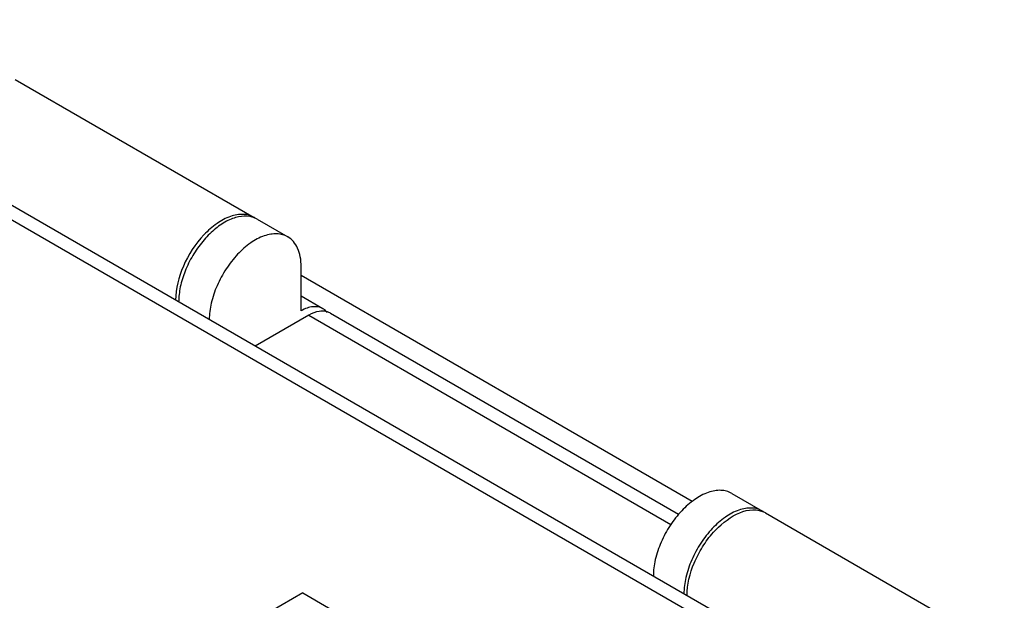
# Paper-space layout '61767N-2-A-2_1_1' of a CAD drawing. Header units: millimetres. Extents: x 0 to 594, y 1 to 420.
# Tile 71 of 222: x 288.02 to 301.66, y 111.41 to 119.44. Entities that reach past the tile are written whole.
import ezdxf

# ---------------------------------------------------------------- set-up
doc = ezdxf.new("R2010")
doc.units = ezdxf.units.MM
doc.header["$LTSCALE"] = 32.67
for name, color, linetype in [('61752N-0_DXF_CONTINUOUS_LINE', 7, 'CONTINUOUS'), ('61779N-0_DXF_CONTINUOUS_LINE', 7, 'CONTINUOUS'), ('61852N-1_DXF_CONTINUOUS_LINE', 7, 'CONTINUOUS'), ('61853N-8_DXF_CONTINUOUS_LINE', 7, 'CONTINUOUS'), ('U1-PXC_18472DXF_CONTINUOUS_LINE', 7, 'CONTINUOUS')]:
    doc.layers.add(name, color=color, linetype=linetype)

psp = doc.layouts.new('61767N-2-A-2_1_1')

# ---------------------------------------------------------------- linework, layer by layer
at = {"layer": '61752N-0_DXF_CONTINUOUS_LINE', "color": 7, "linetype": 'Continuous'}
for p, q in [((291.3105, 116.6832), (291.7348, 116.4382)), ((291.9212, 115.4138), (291.9212, 116.0262)), ((292.2212, 115.4436), (291.9212, 115.6168)), ((297.8867, 112.8865), (298.3109, 112.6416))]:
    psp.add_line(p, q, dxfattribs=at)
for centre, radius, start, end in [((291.1527, 116.4018), 0.323, 72.20576, 80.03442), ((291.157, 116.4154), 0.3087, 66.68756, 72.19506), ((291.1598, 116.4219), 0.3016, 60.0107, 66.67626), ((298.1605, 112.381), 0.3009, 55.01031, 59.99661)]:
    psp.add_arc(centre, radius, start, end, dxfattribs=at)
for points, knots in [([(291.2086, 116.7199), (291.1581, 116.7288), (291.0756, 116.7245), (290.969, 116.6927), (290.8518, 116.6391), (290.7072, 116.5373), (290.5503, 116.376), (290.4146, 116.1825), (290.3094, 115.9698), (290.2419, 115.7527), (290.2242, 115.6062), (290.2242, 115.5363)], [0, 0, 0, 0, 0.0913956, 0.1426615, 0.1979729, 0.3200977, 0.4548955, 0.596856, 0.7393434, 0.8756438, 1, 1, 1, 1]), ([(291.7348, 116.4382), (291.7126, 116.451), (291.6637, 116.4714), (291.583, 116.4832), (291.4963, 116.4768), (291.3703, 116.4433), (291.2092, 116.3552), (291.0313, 116.1977), (290.874, 115.9963), (290.7503, 115.7675), (290.6699, 115.53), (290.6484, 115.3683), (290.6484, 115.2914)], [0, 0, 0, 0, 0.0428601, 0.0874896, 0.1353235, 0.1872882, 0.3045532, 0.4382239, 0.5825704, 0.7297262, 0.8713194, 1, 1, 1, 1]), ([(291.9212, 116.0262), (291.9212, 116.0718), (291.9143, 116.1586), (291.8792, 116.2777), (291.8201, 116.3744), (291.7645, 116.4211), (291.7348, 116.4382)], [0, 0, 0, 0, 0.2897993, 0.5490493, 0.7822283, 1, 1, 1, 1]), ([(292.2212, 115.4436), (292.2014, 115.455), (292.1559, 115.4715), (292.0804, 115.4734), (291.9999, 115.454), (291.9476, 115.429), (291.9212, 115.4138)], [0, 0, 0, 0, 0.2177731, 0.4509527, 0.710202, 1, 1, 1, 1]), ([(292.2809, 115.3914), (292.2767, 115.3968), (292.2594, 115.4168), (292.2383, 115.4337), (292.2212, 115.4436)], [0, 0, 0, 0, 0.2558977, 1, 1, 1, 1]), ([(297.8867, 112.8865), (297.8645, 112.8993), (297.8156, 112.9197), (297.7348, 112.9315), (297.6481, 112.9251), (297.5222, 112.8916), (297.3611, 112.8035), (297.1832, 112.646), (297.0259, 112.4446), (296.9021, 112.2159), (296.8218, 111.9784), (296.8003, 111.8166), (296.8003, 111.7397)], [0, 0, 0, 0, 0.0428601, 0.0874895, 0.1353233, 0.1872878, 0.3045526, 0.4382231, 0.5825697, 0.7297258, 0.8713192, 1, 1, 1, 1]), ([(298.3109, 112.6416), (298.2887, 112.6544), (298.2398, 112.6747), (298.1591, 112.6866), (298.0724, 112.6802), (297.9464, 112.6467), (297.7854, 112.5586), (297.6074, 112.401), (297.4502, 112.1997), (297.3264, 111.9709), (297.2461, 111.7334), (297.2245, 111.5717), (297.2245, 111.4947)], [0, 0, 0, 0, 0.0428601, 0.0874896, 0.1353235, 0.1872882, 0.3045532, 0.4382239, 0.5825704, 0.7297262, 0.8713194, 1, 1, 1, 1])]:
    psp.add_open_spline(points, degree=3, knots=knots, dxfattribs=at)
at = {"layer": '61779N-0_DXF_CONTINUOUS_LINE', "color": 3, "linetype": 'Continuous'}
for p, q in [((292.0273, 115.3526), (291.2849, 114.924)), ((292.3273, 115.3823), (297.1502, 112.5979))]:
    psp.add_line(p, q, dxfattribs=at)
at = {"layer": '61779N-0_DXF_CONTINUOUS_LINE', "color": 9, "linetype": 'Continuous'}
psp.add_line((292.0273, 115.3526), (297.0432, 112.4567), dxfattribs=at)
at = {"layer": '61779N-0_DXF_CONTINUOUS_LINE', "color": 3, "linetype": 'Continuous'}
psp.add_open_spline([(292.2157, 115.4104), (292.2006, 115.4104), (292.1345, 115.4043), (292.0715, 115.3781), (292.0273, 115.3526)], degree=3, knots=[0, 0, 0, 0, 0.2273728, 1, 1, 1, 1], dxfattribs=at)
for points in [[(292.2852, 115.4006), (292.2628, 115.4074), (292.2391, 115.4105), (292.2157, 115.4104)], [(292.3273, 115.3823), (292.314, 115.39), (292.2998, 115.3961), (292.2852, 115.4006)]]:
    psp.add_open_spline(points, degree=3, dxfattribs=at)
at = {"layer": '61852N-1_DXF_CONTINUOUS_LINE', "color": 9, "linetype": 'Continuous'}
psp.add_line((299.2762, 110.1074), (283.1541, 119.4153), dxfattribs=at)
at = {"layer": '61852N-1_DXF_CONTINUOUS_LINE', "color": 7, "linetype": 'Continuous'}
psp.add_line((299.752, 110.0356), (283.4541, 119.445), dxfattribs=at)
at = {"layer": '61853N-8_DXF_CONTINUOUS_LINE', "color": 7, "linetype": 'Continuous'}
for p, q in [((287.9588, 118.6182), (291.2681, 116.7077)), ((297.3387, 112.776), (291.9212, 115.9037)), ((298.3534, 112.6171), (301.6626, 110.7065))]:
    psp.add_line(p, q, dxfattribs=at)
for centre, radius, start, end in [((291.1176, 116.4471), 0.3009, 57.29975, 60.01154), ((298.2021, 112.355), 0.3026, 64.35022, 68.92794), ((298.2031, 112.357), 0.3004, 60.01385, 64.34261)]:
    psp.add_arc(centre, radius, start, end, dxfattribs=at)
for points, knots in [([(291.268, 116.7077), (291.223, 116.7337), (291.11, 116.7626), (290.9283, 116.7261), (290.7425, 116.6247), (290.4989, 116.4085), (290.2701, 116.0548), (290.1817, 115.7215), (290.1817, 115.5608)], [0, 0, 0, 0, 0.0871512, 0.1868774, 0.3045656, 0.4387114, 0.7301528, 1, 1, 1, 1]), ([(297.267, 111.4702), (297.267, 111.6244), (297.3272, 111.8629), (297.4784, 112.1508), (297.7145, 112.4749), (298.0818, 112.7257), (298.3109, 112.6373)], [0, 0, 0, 0, 0.2715416, 0.4203874, 0.5674375, 1, 1, 1, 1])]:
    psp.add_open_spline(points, degree=3, knots=knots, dxfattribs=at)
at = {"layer": 'U1-PXC_18472DXF_CONTINUOUS_LINE', "color": 7, "linetype": 'Continuous'}
for q in [(280.0207, 104.6241), (293.0617, 110.8609)]:
    psp.add_line((291.9425, 111.5071), q, dxfattribs=at)

doc.saveas('drawing.dxf')
